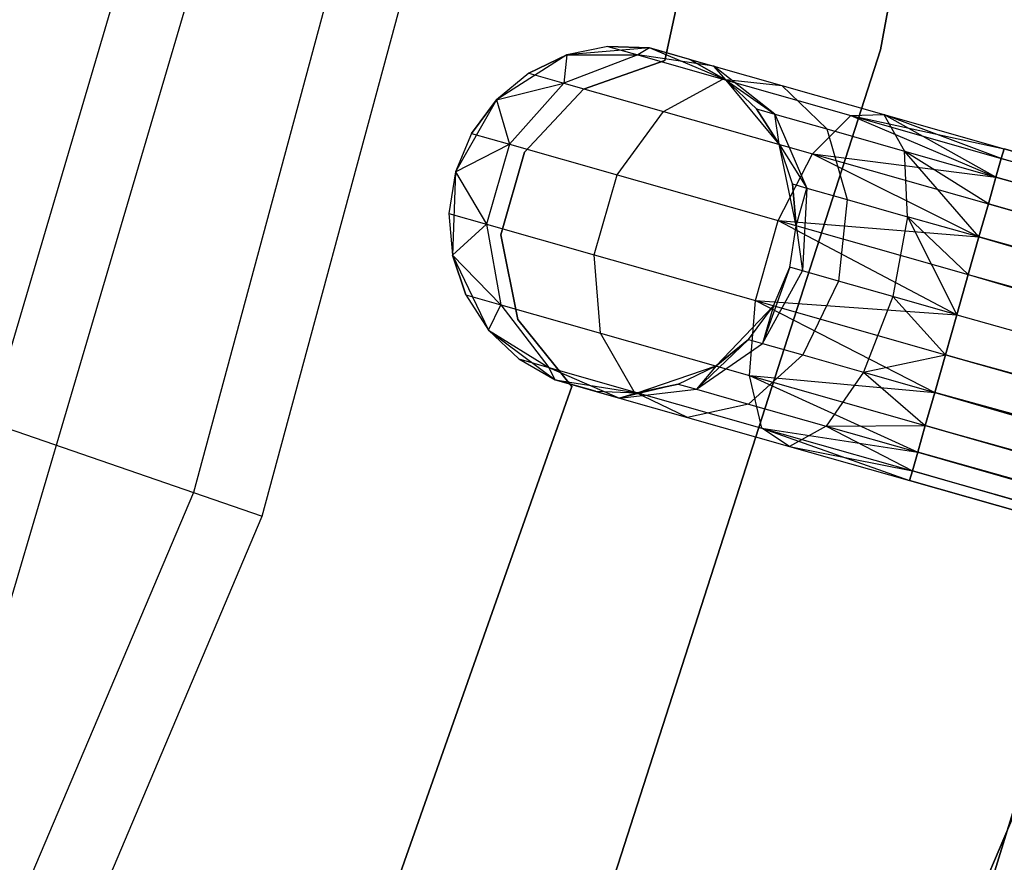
# Model space of a CAD drawing. Extents: x -102 to 101, y -101 to 102.
# Tile 170 of 256: x 35.5 to 41.17, y -15.06 to -10.22. Entities that reach past the tile are written whole.
import ezdxf

# ---------------------------------------------------------------- set-up
doc = ezdxf.new("R2010")
doc.units = 0
doc.header["$LTSCALE"] = 25.4
doc.layers.get('0').update_dxf_attribs({"linetype": 'CONTINUOUS'})

# ---------------------------------------------------------------- blocks, each defined once
blk = doc.blocks.new('NL2500012268_STL')
at = {"color": 0}
for p, q in [((144.8327, -4.7277, 336), (143.827, -10.3085, 336)), ((143.827, -10.3085, 328.5), (144.8327, -4.7277, 328.5)), ((143.827, -10.3085, 328.5), (144.8327, -4.7277, 328.5)), ((144.8327, -4.7277, 336), (143.827, -10.3085, 336)), ((143.2561, -7.3086, 335), (142.5847, -10.3698, 335)), ((142.5847, -10.3698, 333), (143.2561, -7.3086, 333)), ((142.5847, -10.3698, 333), (143.2561, -7.3086, 333)), ((143.2561, -7.3086, 335), (142.5847, -10.3698, 335)), ((141.2754, -7.6659, 323.0052), (139.8726, -12.8546, 323.0052)), ((141.2754, -7.6659, 323.0052), (139.8726, -12.8546, 323.0052)), ((140.2687, -12.9913, 299), (141.6864, -7.7474, 299)), ((140.2687, -12.9913, 299), (141.6864, -7.7474, 299)), ((139.9405, -8.2284, 322.4995), (138.4332, -13.3388, 322.4995)), ((139.9405, -8.2284, 322.4995), (138.4332, -13.3388, 322.4995)), ((140.3411, -8.3167, 299), (138.8176, -13.482, 299)), ((140.3411, -8.3167, 299), (138.8176, -13.482, 299)), ((144.2505, -15.7963, 336), (145.9556, -10.2308, 336)), ((145.9556, -10.2308, 337), (144.2505, -15.7963, 337)), ((144.2505, -15.7963, 336), (145.9556, -10.2308, 336)), ((145.9556, -10.2308, 337), (144.2505, -15.7963, 337)), ((142.2568, -10.2881, 329.5), (142.0208, -10.3375, 335)), ((142.2568, -10.2881, 329.5), (142.0208, -10.3375, 329.5)), ((142.2568, -10.2881, 329.5), (142.0208, -10.3375, 335)), ((142.2568, -10.2881, 329.5), (142.0208, -10.3375, 329.5)), ((142.4977, -10.2967, 335), (142.0208, -10.3375, 335)), ((142.4977, -10.2967, 335), (142.0208, -10.3375, 335)), ((143.827, -10.3085, 336), (142.0864, -15.7055, 336)), ((142.0864, -15.7055, 328.5), (143.827, -10.3085, 328.5)), ((142.0864, -15.7055, 328.5), (143.827, -10.3085, 328.5)), ((143.827, -10.3085, 336), (142.0864, -15.7055, 336)), ((142.4977, -10.2967, 329.5), (142.2568, -10.2881, 329.5)), ((142.2568, -10.2881, 329.5), (142.4977, -10.2967, 335)), ((142.2568, -10.2881, 329.5), (142.4977, -10.2967, 335)), ((142.2568, -10.2881, 329.5), (142.4292, -10.3372, 328.5989)), ((142.2568, -10.2881, 329.5), (142.4292, -10.3372, 328.5989)), ((142.4977, -10.2967, 329.5), (142.2568, -10.2881, 329.5)), ((142.4977, -10.2967, 329.5), (142.4292, -10.3372, 328.5989)), ((142.4977, -10.2967, 329.5), (142.4292, -10.3372, 328.5989)), ((142.9389, -10.4822, 335), (142.4977, -10.2967, 335)), ((142.7296, -10.3627, 329.5), (142.4977, -10.2967, 335)), ((142.9389, -10.4822, 335), (142.4977, -10.2967, 335)), ((142.7296, -10.3627, 329.5), (142.4977, -10.2967, 335)), ((142.4977, -10.2967, 329.5), (142.8672, -10.4018, 328.7808)), ((142.4977, -10.2967, 329.5), (142.4977, -10.2967, 335)), ((142.4977, -10.2967, 329.5), (142.4977, -10.2967, 335)), ((142.4977, -10.2967, 329.5), (142.8672, -10.4018, 328.7808)), ((143.827, -10.3085, 328.5), (143.827, -10.3085, 336)), ((143.827, -10.3085, 328.5), (143.827, -10.3085, 336)), ((142.0208, -10.3375, 335), (141.6175, -10.5952, 335)), ((142.0208, -10.3375, 335), (141.6175, -10.5952, 335)), ((142.0208, -10.3375, 329.5), (141.8035, -10.4418, 329.5)), ((141.8035, -10.4418, 329.5), (142.0208, -10.3375, 335)), ((141.8035, -10.4418, 329.5), (142.0208, -10.3375, 335)), ((142.0208, -10.3375, 329.5), (141.8035, -10.4418, 329.5)), ((142.4292, -10.3372, 328.5989), (142.0047, -10.4991, 328.4482)), ((142.4292, -10.3372, 328.5989), (142.0047, -10.4991, 328.4482)), ((142.0208, -10.3375, 329.5), (142.0047, -10.4991, 328.4482)), ((142.0208, -10.3375, 329.5), (142.0047, -10.4991, 328.4482)), ((142.0208, -10.3375, 329.5), (142.4292, -10.3372, 328.5989)), ((142.0208, -10.3375, 329.5), (142.4292, -10.3372, 328.5989)), ((142.0208, -10.3375, 329.5), (142.0208, -10.3375, 335)), ((142.0208, -10.3375, 329.5), (142.0208, -10.3375, 335)), ((142.8672, -10.4018, 328.7808), (142.4292, -10.3372, 328.5989)), ((142.4292, -10.3372, 328.5989), (142.9201, -10.4769, 327.8351)), ((142.4292, -10.3372, 328.5989), (142.9201, -10.4769, 327.8351)), ((142.8672, -10.4018, 328.7808), (142.4292, -10.3372, 328.5989)), ((142.9389, -10.4822, 329.5), (142.7296, -10.3627, 329.5)), ((142.7296, -10.3627, 329.5), (142.9389, -10.4822, 335)), ((142.7296, -10.3627, 329.5), (142.9389, -10.4822, 335)), ((142.7296, -10.3627, 329.5), (142.8672, -10.4018, 328.7808)), ((142.7296, -10.3627, 329.5), (142.8672, -10.4018, 328.7808)), ((142.9389, -10.4822, 329.5), (142.7296, -10.3627, 329.5)), ((142.5847, -10.3698, 335), (142.1174, -10.5351, 335)), ((142.1174, -10.5351, 333), (142.5847, -10.3698, 333)), ((142.1174, -10.5351, 333), (142.5847, -10.3698, 333)), ((142.5847, -10.3698, 335), (142.1174, -10.5351, 335)), ((142.5847, -10.3698, 335), (142.5847, -10.3698, 333)), ((142.5847, -10.3698, 335), (142.5847, -10.3698, 333)), ((142.9389, -10.4822, 329.5), (142.8672, -10.4018, 328.7808)), ((142.9389, -10.4822, 329.5), (142.8672, -10.4018, 328.7808)), ((143.2184, -10.6782, 328.952), (142.8672, -10.4018, 328.7808)), ((142.8672, -10.4018, 328.7808), (143.259, -10.5133, 328.171)), ((142.8672, -10.4018, 328.7808), (143.259, -10.5133, 328.171)), ((143.2184, -10.6782, 328.952), (142.8672, -10.4018, 328.7808)), ((141.8035, -10.4418, 329.5), (141.6175, -10.5952, 335)), ((141.8035, -10.4418, 329.5), (141.6175, -10.5952, 329.5)), ((141.8035, -10.4418, 329.5), (141.6175, -10.5952, 335)), ((141.8035, -10.4418, 329.5), (141.6175, -10.5952, 329.5)), ((141.8035, -10.4418, 329.5), (142.0047, -10.4991, 328.4482)), ((141.8035, -10.4418, 329.5), (142.0047, -10.4991, 328.4482)), ((142.5778, -10.6621, 327.5565), (142.9201, -10.4769, 327.8351)), ((142.5778, -10.6621, 327.5565), (142.9201, -10.4769, 327.8351)), ((142.9201, -10.4769, 327.8351), (143.6548, -10.6859, 327.3246)), ((142.9201, -10.4769, 327.8351), (143.6548, -10.6859, 327.3246)), ((142.9201, -10.4769, 327.8351), (143.259, -10.5133, 328.171)), ((142.9201, -10.4769, 327.8351), (143.259, -10.5133, 328.171)), ((141.6175, -10.5952, 329.5), (142.0047, -10.4991, 328.4482)), ((141.6175, -10.5952, 329.5), (142.0047, -10.4991, 328.4482)), ((142.0047, -10.4991, 328.4482), (141.6911, -10.8505, 328.3631)), ((142.0047, -10.4991, 328.4482), (141.6911, -10.8505, 328.3631)), ((142.1174, -10.5351, 335), (141.7781, -10.8964, 335)), ((141.7781, -10.8964, 333), (142.1174, -10.5351, 333)), ((141.7781, -10.8964, 333), (142.1174, -10.5351, 333)), ((142.1174, -10.5351, 335), (141.7781, -10.8964, 335)), ((142.0047, -10.4991, 328.4482), (142.5778, -10.6621, 327.5565)), ((142.0047, -10.4991, 328.4482), (142.5778, -10.6621, 327.5565)), ((142.1174, -10.5351, 335), (142.1174, -10.5351, 333)), ((142.1174, -10.5351, 335), (142.1174, -10.5351, 333)), ((143.2434, -10.8515, 335), (142.9389, -10.4822, 335)), ((143.1136, -10.6484, 329.5), (142.9389, -10.4822, 335)), ((143.2434, -10.8515, 335), (142.9389, -10.4822, 335)), ((143.1136, -10.6484, 329.5), (142.9389, -10.4822, 329.5)), ((142.9389, -10.4822, 329.5), (142.9389, -10.4822, 335)), ((143.1136, -10.6484, 329.5), (142.9389, -10.4822, 335)), ((142.9389, -10.4822, 329.5), (142.9389, -10.4822, 335)), ((142.9389, -10.4822, 329.5), (143.2184, -10.6782, 328.952)), ((143.1136, -10.6484, 329.5), (142.9389, -10.4822, 329.5)), ((142.9389, -10.4822, 329.5), (143.2184, -10.6782, 328.952)), ((143.259, -10.5133, 328.171), (143.8455, -10.6802, 327.7636)), ((143.259, -10.5133, 328.171), (143.8455, -10.6802, 327.7636)), ((143.259, -10.5133, 328.171), (143.517, -10.7632, 328.4875)), ((143.259, -10.5133, 328.171), (143.517, -10.7632, 328.4875)), ((141.6175, -10.5952, 335), (141.3801, -11.0108, 335)), ((141.6175, -10.5952, 335), (141.3801, -11.0108, 335)), ((141.6175, -10.5952, 329.5), (141.4736, -10.7886, 329.5)), ((141.4736, -10.7886, 329.5), (141.6175, -10.5952, 335)), ((141.4736, -10.7886, 329.5), (141.6175, -10.5952, 335)), ((141.6175, -10.5952, 329.5), (141.4736, -10.7886, 329.5)), ((141.6175, -10.5952, 329.5), (141.6175, -10.5952, 335)), ((141.6175, -10.5952, 329.5), (141.6175, -10.5952, 335)), ((141.6175, -10.5952, 329.5), (141.6911, -10.8505, 328.3631)), ((141.6175, -10.5952, 329.5), (141.6911, -10.8505, 328.3631)), ((143.2434, -10.8515, 329.5), (143.1136, -10.6484, 329.5)), ((143.1136, -10.6484, 329.5), (143.2434, -10.8515, 335)), ((143.1136, -10.6484, 329.5), (143.2434, -10.8515, 335)), ((143.1136, -10.6484, 329.5), (143.2184, -10.6782, 328.952)), ((143.1136, -10.6484, 329.5), (143.2184, -10.6782, 328.952)), ((143.2434, -10.8515, 329.5), (143.1136, -10.6484, 329.5)), ((142.3105, -11.0267, 327.3992), (142.5778, -10.6621, 327.5565)), ((142.3105, -11.0267, 327.3992), (142.5778, -10.6621, 327.5565)), ((142.5778, -10.6621, 327.5565), (143.4354, -10.9062, 326.9607)), ((142.5778, -10.6621, 327.5565), (143.4354, -10.9062, 326.9607)), ((143.2184, -10.6782, 328.952), (143.517, -10.7632, 328.4875)), ((143.2184, -10.6782, 328.952), (143.517, -10.7632, 328.4875)), ((143.2184, -10.6782, 328.952), (143.4024, -11.103, 329.0735)), ((143.2434, -10.8515, 329.5), (143.2184, -10.6782, 328.952)), ((143.2434, -10.8515, 329.5), (143.2184, -10.6782, 328.952)), ((143.2184, -10.6782, 328.952), (143.4024, -11.103, 329.0735)), ((143.4354, -10.9062, 326.9607), (143.6548, -10.6859, 327.3246)), ((143.4354, -10.9062, 326.9607), (143.6548, -10.6859, 327.3246)), ((143.6548, -10.6859, 327.3246), (143.8455, -10.6802, 327.7636)), ((143.6548, -10.6859, 327.3246), (143.8455, -10.6802, 327.7636)), ((143.6548, -10.6859, 327.3246), (144.4908, -11.0402, 326.9319)), ((143.6548, -10.6859, 327.3246), (144.4908, -11.0402, 326.9319)), ((143.6548, -10.6859, 327.3246), (144.5215, -10.9325, 327.1454)), ((143.6548, -10.6859, 327.3246), (144.5215, -10.9325, 327.1454)), ((143.6548, -10.6859, 327.3246), (144.5373, -10.877, 327.3795)), ((143.6548, -10.6859, 327.3246), (144.5373, -10.877, 327.3795)), ((143.8455, -10.6802, 327.7636), (144.5373, -10.877, 327.3795)), ((143.8455, -10.6802, 327.7636), (144.5373, -10.877, 327.6205)), ((143.8455, -10.6802, 327.7636), (144.5373, -10.877, 327.3795)), ((144.4908, -11.0402, 328.0681), (143.8455, -10.6802, 327.7636)), ((143.8455, -10.6802, 327.7636), (143.9638, -10.8903, 328.1771)), ((144.4908, -11.0402, 328.0681), (143.8455, -10.6802, 327.7636)), ((144.5215, -10.9325, 327.8546), (143.8455, -10.6802, 327.7636)), ((144.5215, -10.9325, 327.8546), (143.8455, -10.6802, 327.7636)), ((143.8455, -10.6802, 327.7636), (144.5373, -10.877, 327.6205)), ((143.8455, -10.6802, 327.7636), (143.9638, -10.8903, 328.1771)), ((143.517, -10.7632, 328.4875), (143.9638, -10.8903, 328.1771)), ((143.517, -10.7632, 328.4875), (143.9638, -10.8903, 328.1771)), ((143.517, -10.7632, 328.4875), (143.6348, -11.1692, 328.7119)), ((143.517, -10.7632, 328.4875), (143.6348, -11.1692, 328.7119)), ((141.4736, -10.7886, 329.5), (141.3801, -11.0108, 335)), ((141.4736, -10.7886, 329.5), (141.3801, -11.0108, 335)), ((141.4736, -10.7886, 329.5), (141.3801, -11.0108, 329.5)), ((141.4736, -10.7886, 329.5), (141.3801, -11.0108, 329.5)), ((141.4736, -10.7886, 329.5), (141.6911, -10.8505, 328.3631)), ((141.4736, -10.7886, 329.5), (141.6911, -10.8505, 328.3631)), ((141.3801, -11.0108, 329.5), (141.6911, -10.8505, 328.3631)), ((141.3801, -11.0108, 329.5), (141.6911, -10.8505, 328.3631)), ((141.6911, -10.8505, 328.3631), (141.5601, -11.3108, 328.3631)), ((141.6911, -10.8505, 328.3631), (141.5601, -11.3108, 328.3631)), ((141.6911, -10.8505, 328.3631), (142.3105, -11.0267, 327.3992)), ((141.6911, -10.8505, 328.3631), (142.3105, -11.0267, 327.3992)), ((143.3413, -11.32, 335), (143.2434, -10.8515, 335)), ((143.3208, -11.0798, 329.5), (143.2434, -10.8515, 335)), ((143.3413, -11.32, 335), (143.2434, -10.8515, 335)), ((143.3208, -11.0798, 329.5), (143.2434, -10.8515, 329.5)), ((143.2434, -10.8515, 329.5), (143.2434, -10.8515, 335)), ((143.3208, -11.0798, 329.5), (143.2434, -10.8515, 335)), ((143.2434, -10.8515, 329.5), (143.2434, -10.8515, 335)), ((143.2434, -10.8515, 329.5), (143.4024, -11.103, 329.0735)), ((143.2434, -10.8515, 329.5), (143.4024, -11.103, 329.0735)), ((143.3208, -11.0798, 329.5), (143.2434, -10.8515, 329.5)), ((144.5373, -10.877, 327.3795), (144.5215, -10.9325, 327.1454)), ((144.5215, -10.9325, 327.8546), (144.5373, -10.877, 327.6205)), ((144.5215, -10.9325, 327.8546), (144.5373, -10.877, 327.6205)), ((144.5373, -10.877, 327.3795), (144.5215, -10.9325, 327.1454)), ((180.4913, -21.1068, 327.3795), (144.5373, -10.877, 327.6205)), ((144.5373, -10.877, 327.3795), (180.4913, -21.1068, 327.3795)), ((180.4913, -21.1068, 327.3795), (144.5373, -10.877, 327.6205)), ((144.5373, -10.877, 327.6205), (180.4755, -21.1623, 327.8546)), ((144.5373, -10.877, 327.6205), (180.4755, -21.1623, 327.8546)), ((144.5373, -10.877, 327.3795), (180.4913, -21.1068, 327.3795)), ((134.2058, -10.8987, 329), (139.8726, -12.8546, 323.0052)), ((134.2058, -10.8987, 329), (139.8726, -12.8546, 323.0052)), ((141.7781, -10.8964, 335), (141.6423, -11.3731, 335)), ((141.6423, -11.3731, 333), (141.7781, -10.8964, 333)), ((141.6423, -11.3731, 333), (141.7781, -10.8964, 333)), ((141.7781, -10.8964, 335), (141.6423, -11.3731, 335)), ((141.7781, -10.8964, 335), (141.7781, -10.8964, 333)), ((141.7781, -10.8964, 335), (141.7781, -10.8964, 333)), ((143.2376, -11.2905, 326.7552), (143.4354, -10.9062, 326.9607)), ((143.2376, -11.2905, 326.7552), (143.4354, -10.9062, 326.9607)), ((143.4354, -10.9062, 326.9607), (144.3928, -11.3848, 326.6146)), ((143.4354, -10.9062, 326.9607), (144.3928, -11.3848, 326.6146)), ((143.4354, -10.9062, 326.9607), (144.4471, -11.194, 326.7515)), ((143.4354, -10.9062, 326.9607), (144.4471, -11.194, 326.7515)), ((143.4354, -10.9062, 326.9607), (144.4908, -11.0402, 326.9319)), ((143.4354, -10.9062, 326.9607), (144.4908, -11.0402, 326.9319)), ((143.9638, -10.8903, 328.1771), (144.4908, -11.0402, 328.0681)), ((143.9825, -11.2681, 328.4703), (143.9638, -10.8903, 328.1771)), ((144.3928, -11.3848, 328.3855), (143.9638, -10.8903, 328.1771)), ((143.9825, -11.2681, 328.4703), (143.9638, -10.8903, 328.1771)), ((144.3928, -11.3848, 328.3855), (143.9638, -10.8903, 328.1771)), ((144.4471, -11.194, 328.2485), (143.9638, -10.8903, 328.1771)), ((144.4471, -11.194, 328.2485), (143.9638, -10.8903, 328.1771)), ((143.9638, -10.8903, 328.1771), (144.4908, -11.0402, 328.0681)), ((144.5215, -10.9325, 327.1454), (144.4908, -11.0402, 326.9319)), ((144.4908, -11.0402, 328.0681), (144.5215, -10.9325, 327.8546)), ((144.4908, -11.0402, 328.0681), (144.5215, -10.9325, 327.8546)), ((144.5215, -10.9325, 327.1454), (144.4908, -11.0402, 326.9319)), ((144.5215, -10.9325, 327.8546), (180.4755, -21.1623, 327.8546)), ((144.5215, -10.9325, 327.8546), (180.4755, -21.1623, 327.8546)), ((180.4448, -21.27, 326.9319), (144.5215, -10.9325, 327.1454)), ((144.5215, -10.9325, 327.1454), (180.4913, -21.1068, 327.3795)), ((144.5215, -10.9325, 327.1454), (180.4913, -21.1068, 327.3795)), ((180.4448, -21.27, 326.9319), (144.5215, -10.9325, 327.1454)), ((141.3801, -11.0108, 335), (141.3426, -11.249, 329.5)), ((141.3801, -11.0108, 329.5), (141.3426, -11.249, 329.5)), ((141.3801, -11.0108, 335), (141.3426, -11.249, 329.5)), ((141.3801, -11.0108, 329.5), (141.3426, -11.249, 329.5)), ((141.3801, -11.0108, 335), (141.3631, -11.4892, 335)), ((141.3801, -11.0108, 335), (141.3631, -11.4892, 335)), ((141.3801, -11.0108, 329.5), (141.3801, -11.0108, 335)), ((141.3801, -11.0108, 329.5), (141.3801, -11.0108, 335)), ((141.3801, -11.0108, 329.5), (141.5601, -11.3108, 328.3631)), ((141.3801, -11.0108, 329.5), (141.5601, -11.3108, 328.3631)), ((142.1795, -11.4871, 327.3992), (142.3105, -11.0267, 327.3992)), ((142.1795, -11.4871, 327.3992), (142.3105, -11.0267, 327.3992)), ((142.3105, -11.0267, 327.3992), (143.2376, -11.2905, 326.7552)), ((142.3105, -11.0267, 327.3992), (143.2376, -11.2905, 326.7552)), ((144.4908, -11.0402, 326.9319), (144.4471, -11.194, 326.7515)), ((144.4471, -11.194, 328.2485), (144.4908, -11.0402, 328.0681)), ((144.4471, -11.194, 328.2485), (144.4908, -11.0402, 328.0681)), ((144.4908, -11.0402, 326.9319), (144.4471, -11.194, 326.7515)), ((180.4755, -21.1623, 327.8546), (144.4908, -11.0402, 328.0681)), ((144.4908, -11.0402, 328.0681), (180.401, -21.4238, 328.2485)), ((144.4908, -11.0402, 328.0681), (180.401, -21.4238, 328.2485)), ((180.4755, -21.1623, 327.8546), (144.4908, -11.0402, 328.0681)), ((144.4908, -11.0402, 326.9319), (180.4448, -21.27, 326.9319)), ((144.4908, -11.0402, 326.9319), (180.4448, -21.27, 326.9319)), ((143.3413, -11.32, 329.5), (143.3208, -11.0798, 329.5)), ((143.3208, -11.0798, 329.5), (143.3413, -11.32, 335)), ((143.3208, -11.0798, 329.5), (143.3413, -11.32, 335)), ((143.3208, -11.0798, 329.5), (143.4024, -11.103, 329.0735)), ((143.3208, -11.0798, 329.5), (143.4024, -11.103, 329.0735)), ((143.3413, -11.32, 329.5), (143.3208, -11.0798, 329.5)), ((143.3413, -11.32, 329.5), (143.4024, -11.103, 329.0735)), ((143.3413, -11.32, 329.5), (143.4024, -11.103, 329.0735)), ((143.4024, -11.103, 329.0735), (143.377, -11.579, 329.1173)), ((143.4024, -11.103, 329.0735), (143.377, -11.579, 329.1173)), ((143.4024, -11.103, 329.0735), (143.6348, -11.1692, 328.7119)), ((143.4024, -11.103, 329.0735), (143.6348, -11.1692, 328.7119)), ((143.6348, -11.1692, 328.7119), (143.5855, -11.6383, 328.7929)), ((143.6348, -11.1692, 328.7119), (143.5855, -11.6383, 328.7929)), ((143.6348, -11.1692, 328.7119), (143.9825, -11.2681, 328.4703)), ((143.6348, -11.1692, 328.7119), (143.9825, -11.2681, 328.4703)), ((144.4471, -11.194, 326.7515), (144.3928, -11.3848, 326.6146)), ((144.3928, -11.3848, 328.3855), (144.4471, -11.194, 328.2485)), ((144.3928, -11.3848, 328.3855), (144.4471, -11.194, 328.2485)), ((144.4471, -11.194, 326.7515), (144.3928, -11.3848, 326.6146)), ((144.4471, -11.194, 328.2485), (180.401, -21.4238, 328.2485)), ((144.4471, -11.194, 328.2485), (180.401, -21.4238, 328.2485)), ((180.3468, -21.6146, 326.6146), (144.4471, -11.194, 326.7515)), ((144.4471, -11.194, 326.7515), (180.4448, -21.27, 326.9319)), ((144.4471, -11.194, 326.7515), (180.4448, -21.27, 326.9319)), ((180.3468, -21.6146, 326.6146), (144.4471, -11.194, 326.7515)), ((141.3426, -11.249, 329.5), (141.3631, -11.4892, 335)), ((141.3426, -11.249, 329.5), (141.3631, -11.4892, 329.5)), ((141.3426, -11.249, 329.5), (141.3631, -11.4892, 335)), ((141.3426, -11.249, 329.5), (141.3631, -11.4892, 329.5)), ((141.3426, -11.249, 329.5), (141.5601, -11.3108, 328.3631)), ((141.3426, -11.249, 329.5), (141.5601, -11.3108, 328.3631)), ((143.9825, -11.2681, 328.4703), (143.8975, -11.7271, 328.5761)), ((143.9825, -11.2681, 328.4703), (143.8975, -11.7271, 328.5761)), ((144.3311, -11.6016, 328.4709), (143.9825, -11.2681, 328.4703)), ((143.9825, -11.2681, 328.4703), (144.2656, -11.8318, 328.5)), ((144.3311, -11.6016, 328.4709), (143.9825, -11.2681, 328.4703)), ((144.3928, -11.3848, 328.3855), (143.9825, -11.2681, 328.4703)), ((144.3928, -11.3848, 328.3855), (143.9825, -11.2681, 328.4703)), ((143.9825, -11.2681, 328.4703), (144.2656, -11.8318, 328.5)), ((141.3631, -11.4892, 329.5), (141.5601, -11.3108, 328.3631)), ((141.3631, -11.4892, 329.5), (141.5601, -11.3108, 328.3631)), ((141.5601, -11.3108, 328.3631), (141.6418, -11.7747, 328.4482)), ((141.5601, -11.3108, 328.3631), (141.6418, -11.7747, 328.4482)), ((141.5601, -11.3108, 328.3631), (142.1795, -11.4871, 327.3992)), ((141.5601, -11.3108, 328.3631), (142.1795, -11.4871, 327.3992)), ((143.1066, -11.7509, 326.7552), (143.2376, -11.2905, 326.7552)), ((143.1066, -11.7509, 326.7552), (143.2376, -11.2905, 326.7552)), ((143.2376, -11.2905, 326.7552), (144.2656, -11.8318, 326.5)), ((143.2376, -11.2905, 326.7552), (144.2656, -11.8318, 326.5)), ((143.2376, -11.2905, 326.7552), (144.3311, -11.6016, 326.5291)), ((143.2376, -11.2905, 326.7552), (144.3311, -11.6016, 326.5291)), ((143.2376, -11.2905, 326.7552), (144.3928, -11.3848, 326.6146)), ((143.2376, -11.2905, 326.7552), (144.3928, -11.3848, 326.6146)), ((143.3038, -11.5582, 335), (143.3413, -11.32, 335)), ((143.3038, -11.5582, 329.5), (143.3413, -11.32, 329.5)), ((143.3038, -11.5582, 335), (143.3413, -11.32, 335)), ((143.3038, -11.5582, 329.5), (143.3413, -11.32, 329.5)), ((143.3413, -11.32, 329.5), (143.3413, -11.32, 335)), ((143.3413, -11.32, 329.5), (143.3413, -11.32, 335)), ((143.3413, -11.32, 329.5), (143.377, -11.579, 329.1173)), ((143.3413, -11.32, 329.5), (143.377, -11.579, 329.1173)), ((141.6423, -11.3731, 335), (141.6423, -11.3731, 333)), ((141.6423, -11.3731, 335), (141.6423, -11.3731, 333)), ((141.6423, -11.3731, 335), (141.7403, -11.859, 335)), ((141.7403, -11.859, 333), (141.6423, -11.3731, 333)), ((141.7403, -11.859, 333), (141.6423, -11.3731, 333)), ((141.6423, -11.3731, 335), (141.7403, -11.859, 335)), ((144.3928, -11.3848, 326.6146), (144.3311, -11.6016, 326.5291)), ((144.3311, -11.6016, 328.4709), (144.3928, -11.3848, 328.3855)), ((144.3311, -11.6016, 328.4709), (144.3928, -11.3848, 328.3855)), ((144.3928, -11.3848, 326.6146), (144.3311, -11.6016, 326.5291)), ((180.401, -21.4238, 328.2485), (144.3928, -11.3848, 328.3855)), ((144.3928, -11.3848, 328.3855), (180.2851, -21.8314, 328.4709)), ((144.3928, -11.3848, 328.3855), (180.2851, -21.8314, 328.4709)), ((180.401, -21.4238, 328.2485), (144.3928, -11.3848, 328.3855)), ((144.3928, -11.3848, 326.6146), (180.3468, -21.6146, 326.6146)), ((144.3928, -11.3848, 326.6146), (180.3468, -21.6146, 326.6146)), ((141.3631, -11.4892, 335), (141.5704, -11.9206, 335)), ((141.3631, -11.4892, 329.5), (141.3631, -11.4892, 335)), ((141.3631, -11.4892, 329.5), (141.3631, -11.4892, 335)), ((141.3631, -11.4892, 329.5), (141.4406, -11.7175, 329.5)), ((141.4406, -11.7175, 329.5), (141.3631, -11.4892, 335)), ((141.4406, -11.7175, 329.5), (141.3631, -11.4892, 335)), ((141.3631, -11.4892, 335), (141.5704, -11.9206, 335)), ((141.3631, -11.4892, 329.5), (141.4406, -11.7175, 329.5)), ((141.3631, -11.4892, 329.5), (141.6418, -11.7747, 328.4482)), ((141.3631, -11.4892, 329.5), (141.6418, -11.7747, 328.4482)), ((142.2148, -11.9378, 327.5565), (142.1795, -11.4871, 327.3992)), ((142.1795, -11.4871, 327.3992), (143.1066, -11.7509, 326.7552)), ((142.1795, -11.4871, 327.3992), (143.1066, -11.7509, 326.7552)), ((142.2148, -11.9378, 327.5565), (142.1795, -11.4871, 327.3992)), ((143.3038, -11.5582, 329.5), (143.148, -11.997, 329.0735)), ((143.3038, -11.5582, 329.5), (143.148, -11.997, 329.0735)), ((143.2103, -11.7804, 335), (143.3038, -11.5582, 335)), ((143.2103, -11.7804, 329.5), (143.3038, -11.5582, 329.5)), ((143.2103, -11.7804, 335), (143.3038, -11.5582, 335)), ((143.2103, -11.7804, 329.5), (143.3038, -11.5582, 329.5)), ((143.3038, -11.5582, 329.5), (143.3038, -11.5582, 335)), ((143.3038, -11.5582, 329.5), (143.3038, -11.5582, 335)), ((143.377, -11.579, 329.1173), (143.3038, -11.5582, 329.5)), ((143.377, -11.579, 329.1173), (143.3038, -11.5582, 329.5)), ((143.148, -11.997, 329.0735), (143.377, -11.579, 329.1173)), ((143.148, -11.997, 329.0735), (143.377, -11.579, 329.1173)), ((143.5855, -11.6383, 328.7929), (143.377, -11.579, 329.1173)), ((143.5855, -11.6383, 328.7929), (143.377, -11.579, 329.1173)), ((144.3311, -11.6016, 326.5291), (144.2656, -11.8318, 326.5)), ((144.2656, -11.8318, 328.5), (144.3311, -11.6016, 328.4709)), ((144.2656, -11.8318, 328.5), (144.3311, -11.6016, 328.4709)), ((144.3311, -11.6016, 326.5291), (144.2656, -11.8318, 326.5)), ((144.3311, -11.6016, 328.4709), (180.2851, -21.8314, 328.4709)), ((144.3311, -11.6016, 328.4709), (180.2851, -21.8314, 328.4709)), ((144.3311, -11.6016, 326.5291), (180.2196, -22.0616, 326.5)), ((144.3311, -11.6016, 326.5291), (180.2196, -22.0616, 326.5)), ((144.3311, -11.6016, 326.5291), (180.3468, -21.6146, 326.6146)), ((144.3311, -11.6016, 326.5291), (180.3468, -21.6146, 326.6146)), ((143.5855, -11.6383, 328.7929), (143.3804, -12.0631, 328.7119)), ((143.5855, -11.6383, 328.7929), (143.3804, -12.0631, 328.7119)), ((143.8975, -11.7271, 328.5761), (143.5855, -11.6383, 328.7929)), ((143.8975, -11.7271, 328.5761), (143.5855, -11.6383, 328.7929)), ((141.4406, -11.7175, 329.5), (141.5704, -11.9206, 335)), ((141.4406, -11.7175, 329.5), (141.5704, -11.9206, 329.5)), ((141.4406, -11.7175, 329.5), (141.5704, -11.9206, 335)), ((141.4406, -11.7175, 329.5), (141.5704, -11.9206, 329.5)), ((141.4406, -11.7175, 329.5), (141.6418, -11.7747, 328.4482)), ((141.4406, -11.7175, 329.5), (141.6418, -11.7747, 328.4482)), ((143.8975, -11.7271, 328.5761), (143.7282, -12.1621, 328.4703)), ((143.8975, -11.7271, 328.5761), (143.7282, -12.1621, 328.4703)), ((144.2656, -11.8318, 328.5), (143.8975, -11.7271, 328.5761)), ((143.8975, -11.7271, 328.5761), (144.2001, -12.062, 328.4709)), ((143.8975, -11.7271, 328.5761), (144.2001, -12.062, 328.4709)), ((144.2656, -11.8318, 328.5), (143.8975, -11.7271, 328.5761)), ((141.5704, -11.9206, 329.5), (141.6418, -11.7747, 328.4482)), ((141.5704, -11.9206, 329.5), (141.6418, -11.7747, 328.4482)), ((141.6418, -11.7747, 328.4482), (141.9174, -12.1358, 328.5989)), ((141.6418, -11.7747, 328.4482), (141.9174, -12.1358, 328.5989)), ((141.6418, -11.7747, 328.4482), (142.2148, -11.9378, 327.5565)), ((141.6418, -11.7747, 328.4482), (142.2148, -11.9378, 327.5565)), ((142.8804, -12.1271, 335), (143.2103, -11.7804, 335)), ((142.8804, -12.1271, 335), (143.2103, -11.7804, 335)), ((143.0664, -11.9738, 329.5), (143.2103, -11.7804, 335)), ((143.0664, -11.9738, 329.5), (143.2103, -11.7804, 335)), ((143.0664, -11.9738, 329.5), (143.2103, -11.7804, 329.5)), ((143.0664, -11.9738, 329.5), (143.2103, -11.7804, 329.5)), ((143.0725, -12.1818, 326.9607), (143.1066, -11.7509, 326.7552)), ((143.0725, -12.1818, 326.9607), (143.1066, -11.7509, 326.7552)), ((143.1066, -11.7509, 326.7552), (144.1384, -12.2788, 326.6146)), ((143.1066, -11.7509, 326.7552), (144.1384, -12.2788, 326.6146)), ((143.1066, -11.7509, 326.7552), (144.2001, -12.062, 326.5291)), ((143.1066, -11.7509, 326.7552), (144.2001, -12.062, 326.5291)), ((143.1066, -11.7509, 326.7552), (144.2656, -11.8318, 326.5)), ((143.1066, -11.7509, 326.7552), (144.2656, -11.8318, 326.5)), ((143.2103, -11.7804, 329.5), (143.148, -11.997, 329.0735)), ((143.2103, -11.7804, 329.5), (143.148, -11.997, 329.0735)), ((143.2103, -11.7804, 329.5), (143.2103, -11.7804, 335)), ((143.2103, -11.7804, 329.5), (143.2103, -11.7804, 335)), ((144.2001, -12.062, 328.4709), (144.2656, -11.8318, 328.5)), ((144.2656, -11.8318, 326.5), (144.2001, -12.062, 326.5291)), ((144.2001, -12.062, 328.4709), (144.2656, -11.8318, 328.5)), ((144.2656, -11.8318, 326.5), (144.2001, -12.062, 326.5291)), ((144.2656, -11.8318, 328.5), (180.2196, -22.0616, 328.5)), ((144.2656, -11.8318, 328.5), (180.2196, -22.0616, 328.5)), ((144.2656, -11.8318, 326.5), (180.2196, -22.0616, 326.5)), ((144.2656, -11.8318, 326.5), (180.2196, -22.0616, 326.5)), ((141.7403, -11.859, 335), (141.7403, -11.859, 333)), ((141.7403, -11.859, 335), (141.7403, -11.859, 333)), ((141.7403, -11.859, 335), (142.0502, -12.2458, 335)), ((142.0502, -12.2458, 333), (141.7403, -11.859, 333)), ((142.0502, -12.2458, 333), (141.7403, -11.859, 333)), ((141.7403, -11.859, 335), (142.0502, -12.2458, 335)), ((141.5704, -11.9206, 335), (141.9543, -12.2063, 335)), ((141.5704, -11.9206, 329.5), (141.5704, -11.9206, 335)), ((141.5704, -11.9206, 329.5), (141.5704, -11.9206, 335)), ((141.5704, -11.9206, 329.5), (141.745, -12.0868, 329.5)), ((141.745, -12.0868, 329.5), (141.5704, -11.9206, 335)), ((141.745, -12.0868, 329.5), (141.5704, -11.9206, 335)), ((141.5704, -11.9206, 335), (141.9543, -12.2063, 335)), ((141.5704, -11.9206, 329.5), (141.745, -12.0868, 329.5)), ((141.5704, -11.9206, 329.5), (141.9174, -12.1358, 328.5989)), ((141.5704, -11.9206, 329.5), (141.9174, -12.1358, 328.5989)), ((142.4083, -12.2755, 327.8351), (142.2148, -11.9378, 327.5565)), ((142.2148, -11.9378, 327.5565), (143.0725, -12.1818, 326.9607)), ((142.2148, -11.9378, 327.5565), (143.0725, -12.1818, 326.9607)), ((142.4083, -12.2755, 327.8351), (142.2148, -11.9378, 327.5565)), ((143.0664, -11.9738, 329.5), (142.768, -12.2613, 328.952)), ((143.0664, -11.9738, 329.5), (142.768, -12.2613, 328.952)), ((142.768, -12.2613, 328.952), (143.148, -11.997, 329.0735)), ((142.768, -12.2613, 328.952), (143.148, -11.997, 329.0735)), ((142.8804, -12.1271, 329.5), (143.0664, -11.9738, 329.5)), ((143.0664, -11.9738, 329.5), (142.8804, -12.1271, 335)), ((143.0664, -11.9738, 329.5), (142.8804, -12.1271, 335)), ((142.8804, -12.1271, 329.5), (143.0664, -11.9738, 329.5)), ((143.0664, -11.9738, 329.5), (143.148, -11.997, 329.0735)), ((143.0664, -11.9738, 329.5), (143.148, -11.997, 329.0735)), ((143.148, -11.997, 329.0735), (143.3804, -12.0631, 328.7119)), ((143.148, -11.997, 329.0735), (143.3804, -12.0631, 328.7119)), ((143.3804, -12.0631, 328.7119), (143.0665, -12.3463, 328.4875)), ((143.3804, -12.0631, 328.7119), (143.0665, -12.3463, 328.4875)), ((143.3804, -12.0631, 328.7119), (143.7282, -12.1621, 328.4703)), ((143.3804, -12.0631, 328.7119), (143.7282, -12.1621, 328.4703)), ((143.7282, -12.1621, 328.4703), (144.2001, -12.062, 328.4709)), ((143.7282, -12.1621, 328.4703), (144.2001, -12.062, 328.4709)), ((144.1384, -12.2788, 328.3855), (144.2001, -12.062, 328.4709)), ((144.2001, -12.062, 326.5291), (144.1384, -12.2788, 326.6146)), ((144.2001, -12.062, 326.5291), (144.1384, -12.2788, 326.6146)), ((144.1384, -12.2788, 328.3855), (144.2001, -12.062, 328.4709)), ((144.2001, -12.062, 326.5291), (180.2196, -22.0616, 326.5)), ((180.0924, -22.5086, 326.6146), (144.2001, -12.062, 326.5291)), ((180.0924, -22.5086, 326.6146), (144.2001, -12.062, 326.5291)), ((144.2001, -12.062, 328.4709), (180.1541, -22.2918, 328.4709)), ((144.2001, -12.062, 328.4709), (180.1541, -22.2918, 328.4709)), ((144.2001, -12.062, 326.5291), (180.2196, -22.0616, 326.5)), ((141.745, -12.0868, 329.5), (141.9543, -12.2063, 335)), ((141.745, -12.0868, 329.5), (141.9543, -12.2063, 329.5)), ((141.745, -12.0868, 329.5), (141.9543, -12.2063, 335)), ((141.745, -12.0868, 329.5), (141.9543, -12.2063, 329.5)), ((141.745, -12.0868, 329.5), (141.9174, -12.1358, 328.5989)), ((141.745, -12.0868, 329.5), (141.9174, -12.1358, 328.5989)), ((141.9543, -12.2063, 329.5), (141.9174, -12.1358, 328.5989)), ((141.9174, -12.1358, 328.5989), (142.3238, -12.3114, 328.7808)), ((141.9543, -12.2063, 329.5), (141.9174, -12.1358, 328.5989)), ((141.9174, -12.1358, 328.5989), (142.3238, -12.3114, 328.7808)), ((141.9174, -12.1358, 328.5989), (142.4083, -12.2755, 327.8351)), ((141.9174, -12.1358, 328.5989), (142.4083, -12.2755, 327.8351)), ((142.4271, -12.2809, 335), (142.8804, -12.1271, 335)), ((142.4271, -12.2809, 335), (142.8804, -12.1271, 335)), ((142.6631, -12.2315, 329.5), (142.8804, -12.1271, 335)), ((142.6631, -12.2315, 329.5), (142.8804, -12.1271, 329.5)), ((142.6631, -12.2315, 329.5), (142.8804, -12.1271, 335)), ((142.6631, -12.2315, 329.5), (142.8804, -12.1271, 329.5)), ((142.8804, -12.1271, 329.5), (142.768, -12.2613, 328.952)), ((142.8804, -12.1271, 329.5), (142.768, -12.2613, 328.952)), ((142.8804, -12.1271, 329.5), (142.8804, -12.1271, 335)), ((142.8804, -12.1271, 329.5), (142.8804, -12.1271, 335)), ((143.7282, -12.1621, 328.4703), (143.5133, -12.4734, 328.1771)), ((143.7282, -12.1621, 328.4703), (143.5133, -12.4734, 328.1771)), ((143.7282, -12.1621, 328.4703), (144.1384, -12.2788, 328.3855)), ((143.7282, -12.1621, 328.4703), (144.1384, -12.2788, 328.3855)), ((143.7282, -12.1621, 328.4703), (144.0841, -12.4696, 328.2485)), ((143.7282, -12.1621, 328.4703), (144.0841, -12.4696, 328.2485)), ((141.9543, -12.2063, 335), (142.4271, -12.2809, 335)), ((141.9543, -12.2063, 329.5), (141.9543, -12.2063, 335)), ((141.9543, -12.2063, 329.5), (141.9543, -12.2063, 335)), ((141.9543, -12.2063, 329.5), (142.3238, -12.3114, 328.7808)), ((142.1862, -12.2723, 329.5), (141.9543, -12.2063, 335)), ((142.1862, -12.2723, 329.5), (141.9543, -12.2063, 335)), ((141.9543, -12.2063, 335), (142.4271, -12.2809, 335)), ((141.9543, -12.2063, 329.5), (142.3238, -12.3114, 328.7808)), ((142.6631, -12.2315, 329.5), (142.3238, -12.3114, 328.7808)), ((142.6631, -12.2315, 329.5), (142.3238, -12.3114, 328.7808)), ((142.4271, -12.2809, 329.5), (142.6631, -12.2315, 329.5)), ((142.6631, -12.2315, 329.5), (142.4271, -12.2809, 335)), ((142.6631, -12.2315, 329.5), (142.4271, -12.2809, 335)), ((142.4271, -12.2809, 329.5), (142.6631, -12.2315, 329.5)), ((142.6631, -12.2315, 329.5), (142.768, -12.2613, 328.952)), ((142.6631, -12.2315, 329.5), (142.768, -12.2613, 328.952)), ((143.1431, -12.4846, 327.3246), (143.0725, -12.1818, 326.9607)), ((143.0725, -12.1818, 326.9607), (144.0404, -12.6234, 326.9319)), ((143.0725, -12.1818, 326.9607), (144.0404, -12.6234, 326.9319)), ((143.0725, -12.1818, 326.9607), (144.0841, -12.4696, 326.7515)), ((143.0725, -12.1818, 326.9607), (144.0841, -12.4696, 326.7515)), ((143.0725, -12.1818, 326.9607), (144.1384, -12.2788, 326.6146)), ((143.0725, -12.1818, 326.9607), (144.1384, -12.2788, 326.6146)), ((143.1431, -12.4846, 327.3246), (143.0725, -12.1818, 326.9607)), ((142.0502, -12.2458, 335), (141.0077, -15.2011, 335)), ((141.0077, -15.2011, 333), (142.0502, -12.2458, 333)), ((141.0077, -15.2011, 333), (142.0502, -12.2458, 333)), ((142.0502, -12.2458, 335), (141.0077, -15.2011, 335)), ((142.0502, -12.2458, 335), (142.0502, -12.2458, 333)), ((142.0502, -12.2458, 335), (142.0502, -12.2458, 333)), ((142.1862, -12.2723, 329.5), (142.3238, -12.3114, 328.7808)), ((142.1862, -12.2723, 329.5), (142.4271, -12.2809, 335)), ((142.1862, -12.2723, 329.5), (142.4271, -12.2809, 329.5)), ((142.1862, -12.2723, 329.5), (142.4271, -12.2809, 335)), ((142.1862, -12.2723, 329.5), (142.4271, -12.2809, 329.5)), ((142.1862, -12.2723, 329.5), (142.3238, -12.3114, 328.7808)), ((142.3238, -12.3114, 328.7808), (142.768, -12.2613, 328.952)), ((142.3238, -12.3114, 328.7808), (142.768, -12.2613, 328.952)), ((142.4271, -12.2809, 329.5), (142.3238, -12.3114, 328.7808)), ((142.4271, -12.2809, 329.5), (142.3238, -12.3114, 328.7808)), ((142.7157, -12.4229, 328.171), (142.4083, -12.2755, 327.8351)), ((142.4083, -12.2755, 327.8351), (143.1431, -12.4846, 327.3246)), ((142.4083, -12.2755, 327.8351), (143.1431, -12.4846, 327.3246)), ((142.7157, -12.4229, 328.171), (142.4083, -12.2755, 327.8351)), ((142.4271, -12.2809, 329.5), (142.4271, -12.2809, 335)), ((142.4271, -12.2809, 329.5), (142.4271, -12.2809, 335)), ((142.768, -12.2613, 328.952), (143.0665, -12.3463, 328.4875)), ((142.768, -12.2613, 328.952), (143.0665, -12.3463, 328.4875)), ((144.0841, -12.4696, 328.2485), (144.1384, -12.2788, 328.3855)), ((144.1384, -12.2788, 326.6146), (144.0841, -12.4696, 326.7515)), ((144.1384, -12.2788, 326.6146), (144.0841, -12.4696, 326.7515)), ((144.0841, -12.4696, 328.2485), (144.1384, -12.2788, 328.3855)), ((144.1384, -12.2788, 326.6146), (180.0924, -22.5086, 326.6146)), ((144.1384, -12.2788, 326.6146), (180.0924, -22.5086, 326.6146)), ((180.1541, -22.2918, 328.4709), (144.1384, -12.2788, 328.3855)), ((144.1384, -12.2788, 328.3855), (180.0381, -22.6994, 328.2485)), ((144.1384, -12.2788, 328.3855), (180.0381, -22.6994, 328.2485)), ((180.1541, -22.2918, 328.4709), (144.1384, -12.2788, 328.3855)), ((142.3238, -12.3114, 328.7808), (142.7157, -12.4229, 328.171)), ((142.3238, -12.3114, 328.7808), (142.7157, -12.4229, 328.171)), ((143.0665, -12.3463, 328.4875), (142.7157, -12.4229, 328.171)), ((143.0665, -12.3463, 328.4875), (142.7157, -12.4229, 328.171)), ((143.0665, -12.3463, 328.4875), (143.5133, -12.4734, 328.1771)), ((143.0665, -12.3463, 328.4875), (143.5133, -12.4734, 328.1771)), ((142.7157, -12.4229, 328.171), (143.3022, -12.5898, 327.7636)), ((142.7157, -12.4229, 328.171), (143.3022, -12.5898, 327.7636)), ((143.3022, -12.5898, 327.7636), (143.1431, -12.4846, 327.3246)), ((143.1431, -12.4846, 327.3246), (143.9939, -12.7866, 327.3795)), ((143.1431, -12.4846, 327.3246), (143.9939, -12.7866, 327.3795)), ((143.1431, -12.4846, 327.3246), (144.0097, -12.7311, 327.1454)), ((143.1431, -12.4846, 327.3246), (144.0097, -12.7311, 327.1454)), ((143.1431, -12.4846, 327.3246), (144.0404, -12.6234, 326.9319)), ((143.1431, -12.4846, 327.3246), (144.0404, -12.6234, 326.9319)), ((143.3022, -12.5898, 327.7636), (143.1431, -12.4846, 327.3246)), ((143.5133, -12.4734, 328.1771), (143.3022, -12.5898, 327.7636)), ((143.5133, -12.4734, 328.1771), (143.3022, -12.5898, 327.7636)), ((143.5133, -12.4734, 328.1771), (144.0841, -12.4696, 328.2485)), ((143.5133, -12.4734, 328.1771), (144.0841, -12.4696, 328.2485)), ((143.5133, -12.4734, 328.1771), (144.0404, -12.6234, 328.0681)), ((143.5133, -12.4734, 328.1771), (144.0404, -12.6234, 328.0681)), ((143.5133, -12.4734, 328.1771), (144.0097, -12.7311, 327.8546)), ((143.5133, -12.4734, 328.1771), (144.0097, -12.7311, 327.8546)), ((144.0404, -12.6234, 328.0681), (144.0841, -12.4696, 328.2485)), ((144.0841, -12.4696, 326.7515), (144.0404, -12.6234, 326.9319)), ((144.0841, -12.4696, 326.7515), (144.0404, -12.6234, 326.9319)), ((144.0404, -12.6234, 328.0681), (144.0841, -12.4696, 328.2485)), ((179.9944, -22.8532, 326.9319), (144.0841, -12.4696, 326.7515)), ((144.0841, -12.4696, 326.7515), (180.0924, -22.5086, 326.6146)), ((144.0841, -12.4696, 326.7515), (180.0924, -22.5086, 326.6146)), ((179.9944, -22.8532, 326.9319), (144.0841, -12.4696, 326.7515)), ((144.0841, -12.4696, 328.2485), (180.0381, -22.6994, 328.2485)), ((144.0841, -12.4696, 328.2485), (180.0381, -22.6994, 328.2485)), ((143.3022, -12.5898, 327.7636), (144.0097, -12.7311, 327.8546)), ((143.3022, -12.5898, 327.7636), (144.0097, -12.7311, 327.8546)), ((143.3022, -12.5898, 327.7636), (143.9939, -12.7866, 327.6205)), ((143.3022, -12.5898, 327.7636), (143.9939, -12.7866, 327.3795)), ((143.3022, -12.5898, 327.7636), (143.9939, -12.7866, 327.6205)), ((143.3022, -12.5898, 327.7636), (143.9939, -12.7866, 327.3795)), ((144.0097, -12.7311, 327.8546), (144.0404, -12.6234, 328.0681)), ((144.0404, -12.6234, 326.9319), (144.0097, -12.7311, 327.1454)), ((144.0404, -12.6234, 326.9319), (144.0097, -12.7311, 327.1454)), ((144.0097, -12.7311, 327.8546), (144.0404, -12.6234, 328.0681)), ((144.0404, -12.6234, 326.9319), (179.9944, -22.8532, 326.9319)), ((144.0404, -12.6234, 326.9319), (179.9944, -22.8532, 326.9319)), ((180.0381, -22.6994, 328.2485), (144.0404, -12.6234, 328.0681)), ((144.0404, -12.6234, 328.0681), (179.9637, -22.9609, 327.8546)), ((144.0404, -12.6234, 328.0681), (179.9637, -22.9609, 327.8546)), ((180.0381, -22.6994, 328.2485), (144.0404, -12.6234, 328.0681)), ((143.9939, -12.7866, 327.6205), (144.0097, -12.7311, 327.8546)), ((144.0097, -12.7311, 327.1454), (143.9939, -12.7866, 327.3795)), ((144.0097, -12.7311, 327.1454), (143.9939, -12.7866, 327.3795)), ((143.9939, -12.7866, 327.6205), (144.0097, -12.7311, 327.8546)), ((179.9479, -23.0164, 327.3795), (144.0097, -12.7311, 327.1454)), ((144.0097, -12.7311, 327.1454), (179.9944, -22.8532, 326.9319)), ((144.0097, -12.7311, 327.1454), (179.9944, -22.8532, 326.9319)), ((179.9479, -23.0164, 327.3795), (144.0097, -12.7311, 327.1454)), ((144.0097, -12.7311, 327.8546), (179.9637, -22.9609, 327.8546)), ((144.0097, -12.7311, 327.8546), (179.9637, -22.9609, 327.8546)), ((143.9939, -12.7866, 327.3795), (179.9479, -23.0164, 327.3795)), ((143.9939, -12.7866, 327.6205), (179.9479, -23.0164, 327.3795)), ((179.9637, -22.9609, 327.8546), (143.9939, -12.7866, 327.6205)), ((143.9939, -12.7866, 327.6205), (179.9479, -23.0164, 327.3795)), ((143.9939, -12.7866, 327.3795), (179.9479, -23.0164, 327.3795)), ((179.9637, -22.9609, 327.8546), (143.9939, -12.7866, 327.6205)), ((139.8726, -12.8546, 323.0052), (137.7763, -17.8039, 323.0052)), ((139.8726, -12.8546, 323.0052), (137.7763, -17.8039, 323.0052)), ((139.8726, -12.8546, 323.0052), (140.2687, -12.9913, 299)), ((139.8726, -12.8546, 323.0052), (140.2687, -12.9913, 299)), ((138.1501, -17.9933, 299), (140.2687, -12.9913, 299)), ((138.1501, -17.9933, 299), (140.2687, -12.9913, 299)), ((142.3175, -20.0557, 336), (144.5951, -14.706, 336)), ((144.5951, -14.706, 328.5), (142.3175, -20.0557, 328.5)), ((142.3175, -20.0557, 336), (144.5951, -14.706, 336)), ((144.5951, -14.706, 328.5), (142.3175, -20.0557, 328.5))]:
    blk.add_line(p, q, dxfattribs=at)

msp = doc.modelspace()

# ---------------------------------------------------------------- block references
at = {"color": 0}
msp.add_blockref('NL2500012268_STL', (-103.3687, -0.0813, -1716.9276), dxfattribs=at)

doc.saveas('drawing.dxf')
